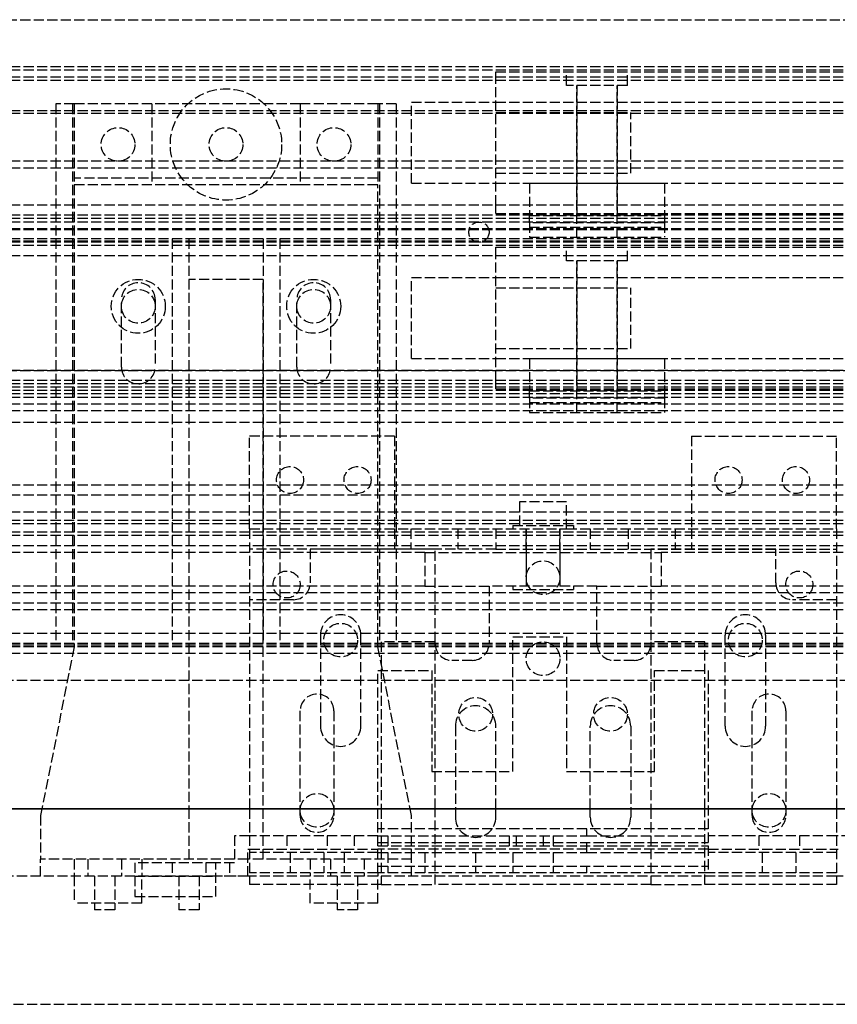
# Model space of a CAD drawing. Header units: millimetres. Extents: x 0 to 2538, y 0 to 599.
# Tile 16 of 18: x 2341 to 2462, y 0 to 146. Entities that reach past the tile are written whole.
import ezdxf

# ---------------------------------------------------------------- set-up
doc = ezdxf.new("R2010")
doc.units = ezdxf.units.MM
doc.header["$LTSCALE"] = 10
doc.linetypes.add('ALLCAD_Strich', pattern=[0.2, 0.15, -0.05])
doc.layers.add('BESCH_KONT_sich_schn_ansi_2d', color=40, linetype='Continuous')
doc.layers.add('BESCH_KONT_sich_schn_grun_2d', color=10, linetype='Continuous')

msp = doc.modelspace()

# ---------------------------------------------------------------- linework, layer by layer
at = {"layer": 'BESCH_KONT_sich_schn_ansi_2d', "linetype": 'ALLCAD_Strich'}
for p, q in [((0, 29, 2102), (2538, 29, 2102)), ((0, 29, 2202), (2538, 29, 2202)), ((0, 29, 2121), (2538, 29, 2121)), ((2519, 29), (19, 29)), ((2519, 29, 2098.5), (19, 29, 2098.5)), ((2519, 29, 46), (19, 29, 46)), ((2519, 29, 53.59), (19, 29, 53.59)), ((2519, 29, 60), (19, 29, 60)), ((2519, 29, 59), (19, 29, 59)), ((2416.5, 29, 41.5), (19, 29, 41.5)), ((2519, 29, 39.5), (19, 29, 39.5)), ((2519, 29, 58.5), (19, 29, 58.5)), ((2519, 29, 48), (19, 29, 48)), ((2519, 29, 45), (19, 29, 45)), ((2519, 29, 54), (19, 29, 54)), ((2519, 29, 50), (19, 29, 50)), ((2519, 29, 53.5), (19, 29, 53.5)), ((2519, 29, 54.5), (19, 29, 54.5)), ((2519, 29, 62), (19, 29, 62)), ((19, 29, 73), (2519, 29, 73)), ((19, 29, 79), (2519, 29, 79)), ((19, 29, 2087), (2519, 29, 2087)), ((2519, 29, 2045.5), (19, 29, 2045.5)), ((2519, 29, 2036.5), (19, 29, 2036.5)), ((2519, 29, 2037.5), (19, 29, 2037.5)), ((2519, 29, 2040), (19, 29, 2040)), ((2519, 29, 2122), (19, 29, 2122)), ((2519, 29, 2122.5), (19, 29, 2122.5)), ((2519, 29, 2121.55), (19, 29, 2121.55)), ((2519, 29, 2101.5), (19, 29, 2101.5)), ((2519, 29, 2100), (19, 29, 2100)), ((2519, 29, 2079), (19, 29, 2079)), ((2519, 29, 2046.5), (19, 29, 2046.5)), ((2519, 29, 2043), (19, 29, 2043)), ((2519, 29, 2044), (19, 29, 2044)), ((1264, 29, 32), (2519, 29, 32)), ((1264, 29, 2080), (2519, 29, 2080)), ((1273, 29, 73.5), (2524.5, 29, 73.5)), ((2524.5, 29, 2086.5), (1273, 29, 2086.5)), ((2344, 29, 31), (1439, 29, 31)), ((2344, 29, 29), (1439, 29, 29)), ((2375, 29, 2078), (1629, 29, 2078)), ((2358, 29, 2081), (1773, 29, 2081)), ((2394.5, 29, 2096), (1908.5, 29, 2096)), ((2519, 29, 2097.5), (1908.5, 29, 2097.5)), ((2344, 29, 21.5), (2399, 29, 21.5)), ((2344, 29, 21.5), (2344, 29, 32)), ((2399, 29, 31), (2344, 29, 31)), ((2399, 29, 29), (2344, 29, 29)), ((2366, 29, 24), (2344, 29, 24)), ((2399, 29, 85.5), (2344, 29, 85.5)), ((2344, 29, 32), (2344, 29, 85.5)), ((2346.25, 29, 26.5), (2363.5, 29, 26.5)), ((2346.25, 29, 26.5), (2346.25, 29, 21.5)), ((2348.75, 29, 21.5), (2348.75, 29, 24)), ((2349, 29, 32), (2349, 29, 29.5)), ((2359, 29, 29.5), (2349, 29, 29.5)), ((2349, 29, 21.5), (2349, 29, 24)), ((2349, 29, 36), (2349, 29, 45.5)), ((2349, 29, 45.5), (2359, 29, 45.5)), ((2359, 29, 36), (2349, 29, 36)), ((2349, 29, 36), (2349, 29, 32)), ((2349, 29, 29.5), (2349, 29, 26.5)), ((2360.5, 29, 42.5), (2349, 29, 42.5)), ((2353, 29, 26.5), (2353, 29, 24)), ((2353, 29, 22.5), (2358, 29, 22.5)), ((2353, 29, 26.5), (2353, 29, 22.5)), ((2362.5, 29, 27.5), (2354.5, 29, 27.5)), ((2354.5, 29, 26.5), (2354.5, 29, 27.5)), ((2356, 29, 21.5), (2356, 29, 24)), ((2356, 29, 24), (2356, 29, 21.5)), ((2356, 29, 26.5), (2356, 29, 24)), ((2358, 29, 2082), (2370, 29, 2082)), ((2358, 29, 2080), (2358, 29, 2082)), ((2358, 29, 2031), (2374.75, 29, 2031)), ((2358, 29, 2080), (2358, 29, 2031)), ((2358, 29, 26.5), (2358, 29, 24)), ((2370, 29, 2081), (2358, 29, 2081)), ((2358, 29, 26.5), (2358, 29, 22.5)), ((2359, 29, 29.5), (2359, 29, 32)), ((2359, 29, 45.5), (2359, 29, 36)), ((2360.5, 29, 33.5), (2360.5, 29, 42.5)), ((2382.5, 29, 33.5), (2360.5, 29, 33.5)), ((2361, 29, 21.5), (2361, 29, 24)), ((2361, 29, 24), (2361, 29, 21.5)), ((2361, 29, 26.5), (2361, 29, 24)), ((2362.5, 29, 26.5), (2362.5, 29, 27.5)), ((2379.75, 29, 42), (2363.25, 29, 42)), ((2379.75, 29, 35), (2363.25, 29, 35)), ((2363.25, 29, 35), (2363.25, 29, 42)), ((2379.5, 29, 26.5), (2363.5, 29, 26.5)), ((2379.5, 29, 27), (2363.5, 29, 27)), ((2363.5, 29, 27), (2363.5, 29, 26.5)), ((2366, 29, 24), (2376.99, 29, 24)), ((2366, 29, 24), (2366, 29, 24.5)), ((2366, 29, 24.5), (2377, 29, 24.5)), ((2369, 29, 26.5), (2369, 29, 24)), ((2374, 29, 22.5), (2369, 29, 22.5)), ((2369, 29, 42), (2369, 29, 33.5)), ((2369, 29, 26.5), (2369, 29, 22.5)), ((2370, 29, 2080), (2370, 29, 2082)), ((2375, 29, 2081), (2370, 29, 2081)), ((2374.75, 29, 2052.25), (2372, 29, 2052.25)), ((2372, 29, 2052.25), (2372, 29, 2059.75)), ((2372, 29, 2059.75), (2374.75, 29, 2059.75)), ((2372.75, 29, 2031), (2372.75, 29, 2052.25)), ((2372.75, 29, 2059.75), (2372.75, 29, 2080)), ((2374, 29, 26.5), (2374, 29, 24)), ((2374, 29, 42), (2374, 29, 33.5)), ((2374, 29, 26.5), (2374, 29, 22.5)), ((2374.75, 29, 2031), (2462.25, 29, 2031)), ((2374.75, 29, 2059.75), (2395.5, 29, 2059.75)), ((2395.5, 29, 2052.25), (2374.75, 29, 2052.25)), ((2374.75, 29, 2031), (2374.75, 29, 2052.25)), ((2374.75, 29, 2059.75), (2374.75, 29, 2080)), ((2375, 29, 2080), (2375, 29, 2092)), ((2375, 29, 2092), (2394.5, 29, 2092)), ((2394.5, 29, 2095), (2375, 29, 2095)), ((2375, 29, 2095), (2375, 29, 2092)), ((2389, 29, 2057.25), (2375, 29, 2057.25)), ((2375, 29, 2048.25), (2389, 29, 2048.25)), ((2375, 29, 2028), (2375, 29, 2080)), ((2394, 29, 2089), (2375, 29, 2089)), ((2462, 29, 2028), (2375, 29, 2028)), ((2396.5, 29, 2081), (2375, 29, 2081)), ((2396.5, 29, 2078), (2375, 29, 2078)), ((2375, 29, 2092), (2375, 29, 2092)), ((2375, 29, 2092), (2375, 29, 2092)), ((2375, 29, 2092), (2375, 29, 2092)), ((2375, 29, 2092), (2375.01, 29, 2092)), ((2375, 29, 2092), (2375, 29, 2092)), ((2375, 29, 2092), (2375, 29, 2092)), ((2375, 29, 2092), (2375, 29, 2092)), ((2375, 29, 2092), (2375, 29, 2092)), ((2375, 29, 2092), (2375, 29, 2092)), ((2375.01, 29, 2092), (2375.01, 29, 2092)), ((2375.01, 29, 2092), (2375.01, 29, 2092)), ((2375.01, 29, 2092), (2375.01, 29, 2092)), ((2375.01, 29, 2092), (2375.01, 29, 2092)), ((2375.01, 29, 2092), (2375.01, 29, 2092)), ((2375.01, 29, 2092), (2375.01, 29, 2092)), ((2375.01, 29, 2092), (2375.01, 29, 2092)), ((2375.01, 29, 2092), (2375.01, 29, 2092)), ((2375.01, 29, 2092), (2375.01, 29, 2092)), ((2375.02, 29, 2092), (2375.01, 29, 2092)), ((2375.01, 29, 2092), (2375.01, 29, 2092)), ((2375.01, 29, 2092), (2375.01, 29, 2092)), ((2375.02, 29, 2092), (2375.02, 29, 2092)), ((2375.02, 29, 2092), (2375.02, 29, 2092)), ((2375.02, 29, 2092), (2375.02, 29, 2092)), ((2375.02, 29, 2092), (2375.02, 29, 2092)), ((2375.02, 29, 2092), (2375.02, 29, 2092)), ((2375.02, 29, 2092), (2375.02, 29, 2092)), ((2375.02, 29, 2092), (2375.02, 29, 2092)), ((2375.02, 29, 2092), (2375.02, 29, 2092)), ((2375.02, 29, 2092), (2375.02, 29, 2092)), ((2377, 29, 24.01), (2376.99, 29, 24.01)), ((2377, 29, 24), (2376.99, 29, 24)), ((2377, 29, 24), (2376.99, 29, 24)), ((2376.99, 29, 24), (2376.99, 29, 24)), ((2377, 29, 24), (2376.99, 29, 24)), ((2377, 29, 24.01), (2376.99, 29, 24.01)), ((2376.99, 29, 24), (2376.99, 29, 24.01)), ((2377, 29, 24.01), (2376.99, 29, 24.01)), ((2376.99, 29, 24.01), (2376.99, 29, 24.01)), ((2377, 29, 24.01), (2376.99, 29, 24.01)), ((2377, 29, 24.01), (2376.99, 29, 24.01)), ((2377, 29, 24.01), (2376.99, 29, 24.01)), ((2377, 29, 24), (2376.99, 29, 24)), ((2377, 29, 24), (2376.99, 29, 24)), ((2377, 29, 24), (2376.99, 29, 24)), ((2377, 29, 24), (2376.99, 29, 24)), ((2377, 29, 24.01), (2376.99, 29, 24.01)), ((2377, 29, 24.01), (2376.99, 29, 24.01)), ((2377, 29, 24), (2377, 29, 24.01)), ((2399, 29, 24), (2377, 29, 24)), ((2377, 29, 24), (2377, 29, 24.5)), ((2378.5, 29, 2095), (2378.5, 29, 2092)), ((2383, 29, 2076), (2379, 29, 2076)), ((2379, 29, 2076), (2379, 29, 2078)), ((2379.5, 29, 26.5), (2396.75, 29, 26.5)), ((2379.5, 29, 26.5), (2379.5, 29, 27)), ((2379.75, 29, 35), (2379.75, 29, 42)), ((2380.5, 29, 2068), (2380.5, 29, 2074)), ((2380.5, 29, 2038), (2380.5, 29, 2044)), ((2388.5, 29, 27.5), (2380.5, 29, 27.5)), ((2380.5, 29, 26.5), (2380.5, 29, 27.5)), ((2381.5, 29, 2089), (2381.5, 29, 2092)), ((2382, 29, 21.5), (2382, 29, 24)), ((2382, 29, 24), (2382, 29, 21.5)), ((2382, 29, 26.5), (2382, 29, 24)), ((2382.5, 29, 2089), (2382.5, 29, 2092)), ((2382.5, 29, 2090), (2387.5, 29, 2090)), ((2382.5, 29, 2095), (2382.5, 29, 2092)), ((2382.5, 29, 42.5), (2382.5, 29, 33.5)), ((2394, 29, 42.5), (2382.5, 29, 42.5)), ((2383, 29, 2076), (2383, 29, 2078)), ((2394, 29, 29.5), (2384, 29, 29.5)), ((2384, 29, 29.5), (2384, 29, 32)), ((2384, 29, 2089), (2384, 29, 2092)), ((2384, 29, 36), (2384, 29, 45.5)), ((2384, 29, 45.5), (2394, 29, 45.5)), ((2394, 29, 36), (2384, 29, 36)), ((2385, 29, 26.5), (2385, 29, 24)), ((2385, 29, 22.5), (2390, 29, 22.5)), ((2385, 29, 26.5), (2385, 29, 22.5)), ((2385.5, 29, 2092), (2385.5, 29, 2095)), ((2386, 29, 2089), (2386, 29, 2092)), ((2386.5, 29, 2074), (2386.5, 29, 2068)), ((2386.5, 29, 2044), (2386.5, 29, 2038)), ((2387, 29, 21.5), (2387, 29, 24)), ((2387, 29, 24), (2387, 29, 21.5)), ((2387, 29, 26.5), (2387, 29, 24)), ((2387.5, 29, 2089), (2387.5, 29, 2092)), ((2388.5, 29, 26.5), (2388.5, 29, 27.5)), ((2389, 29, 2046), (2389, 29, 2059.5)), ((2395.5, 29, 2046), (2389, 29, 2046)), ((2389, 29, 2059.5), (2401, 29, 2059.5)), ((2389, 29, 2078), (2389, 29, 2081)), ((2390, 29, 26.5), (2390, 29, 24)), ((2390, 29, 26.5), (2390, 29, 22.5)), ((2391, 29, 2089), (2391, 29, 2092)), ((2391.5, 29, 2092), (2391.5, 29, 2095)), ((2393, 29, 2078), (2393, 29, 2081)), ((2394, 29, 2091), (2443, 29, 2091)), ((2394, 29, 2080), (2394, 29, 2092)), ((2394, 29, 29.5), (2394, 29, 32)), ((2425, 29, 2072), (2394, 29, 2072)), ((2394, 29, 2072), (2394, 29, 2080)), ((2402, 29, 2089), (2394, 29, 2089)), ((2394, 29, 2088), (2443, 29, 2088)), ((2394, 29, 21.5), (2394, 29, 24)), ((2394, 29, 45.5), (2394, 29, 36)), ((2394, 29, 26.5), (2394, 29, 29.5)), ((2394, 29, 32), (2394, 29, 36)), ((2394.25, 29, 24), (2394.25, 29, 21.5)), ((2394.5, 29, 2092), (2402, 29, 2092)), ((2394.5, 29, 2095), (2394.5, 29, 2096.5)), ((2394.5, 29, 2096.5), (2402.5, 29, 2096.5)), ((2394.5, 29, 2092), (2394.5, 29, 2093.5)), ((2394.5, 29, 2093.5), (2402.5, 29, 2093.5)), ((2394.5, 29, 2095), (2402.5, 29, 2095)), ((2402.5, 29, 2096), (2394.5, 29, 2096)), ((2395.5, 29, 2040), (2395.5, 29, 2046)), ((2408.5, 29, 2046), (2395.5, 29, 2040)), ((2395.5, 29, 2059.75), (2395.5, 29, 2065.75)), ((2395.5, 29, 2065.75), (2413.5, 29, 2065.75)), ((2413.5, 29, 2046.25), (2395.5, 29, 2046.25)), ((2395.5, 29, 2046.25), (2395.5, 29, 2052.25)), ((2398.89, 29, 2081), (2396.5, 29, 2081)), ((2396.5, 29, 2081), (2396.5, 29, 2078)), ((2440.5, 29, 2078), (2396.5, 29, 2078)), ((2396.75, 29, 21.5), (2396.75, 29, 26.5)), ((2405.89, 29, 2049.5), (2398.89, 29, 2081)), ((2438.11, 29, 2081), (2398.89, 29, 2081)), ((2411.5, 29, 31), (2399, 29, 31)), ((2411.5, 29, 29), (2399, 29, 29)), ((2399, 29, 21.5), (2399, 29, 32)), ((2399, 29, 32), (2399, 29, 85.5)), ((2399, 29, 52), (2411.5, 29, 52)), ((2399, 29, 40), (2411.5, 29, 40)), ((2399, 29, 29.5), (2411.5, 29, 29.5)), ((2401, 29, 2059.5), (2414, 29, 2065.5)), ((2402, 29, 2092), (2402, 29, 2091)), ((2402, 29, 2092), (2402.5, 29, 2092)), ((2414, 29, 2089), (2402, 29, 2089)), ((2402, 29, 2089), (2402, 29, 2088)), ((2402.5, 29, 2092), (2434.5, 29, 2092)), ((2434.5, 29, 2095), (2402.5, 29, 2095)), ((2402.5, 29, 2095), (2402.5, 29, 2096.5)), ((2402.5, 29, 2093.5), (2402.5, 29, 2092)), ((2416, 29, 2096), (2402.5, 29, 2096)), ((2402.5, 29, 2089), (2402.5, 29, 2092)), ((2405, 29, 2089), (2405, 29, 2092)), ((2405.5, 29, 2092), (2405.5, 29, 2095)), ((2405.89, 29, 2049.5), (2431.11, 29, 2049.5)), ((2406, 29, 2089), (2406, 29, 2092)), ((2407.5, 29, 60), (2407.5, 29, 79)), ((2408, 29, 2089), (2408, 29, 2092)), ((2420, 29, 2046), (2408.5, 29, 2046)), ((2410.5, 29, 2089), (2410.5, 29, 2092)), ((2410.5, 29, 60), (2410.5, 29, 79)), ((2411, 29, 2089), (2411, 29, 2092)), ((2411.5, 29, 29.5), (2416.5, 29, 29.5)), ((2411.5, 29, 29.5), (2411.5, 29, 32)), ((2411.5, 29, 27.5), (2511.5, 29, 27.5)), ((2411.5, 29, 27.5), (2411.5, 29, 29.5)), ((2411.5, 29, 19), (2416.5, 29, 19)), ((2411.5, 29, 19), (2411.5, 29, 27.5)), ((2411.5, 29, 17), (2511.5, 29, 17)), ((2411.5, 29, 17), (2411.5, 29, 19)), ((2411.5, 29, 2078.5), (2425.5, 29, 2078.5)), ((2411.5, 29, 2092), (2411.5, 29, 2078.5)), ((2411.5, 29, 2092), (2411.5, 29, 2095)), ((2416.5, 29, 31), (2411.5, 29, 31)), ((2511.5, 29, 29), (2411.5, 29, 29)), ((2411.5, 29, 39.5), (2411.5, 29, 52.5)), ((2411.5, 29, 52.5), (2511.5, 29, 52.5)), ((2411.5, 29, 32), (2411.5, 29, 39.5)), ((2411.5, 29, 50.5), (2431.5, 29, 50.5)), ((2411.5, 29, 42), (2511.5, 29, 42)), ((2411.5, 29, 40), (2431.5, 29, 40)), ((2411.5, 29, 50.5), (2431.5, 29, 50.5)), ((2411.5, 29, 40), (2431.5, 29, 40)), ((2413.5, 29, 2065.75), (2413.5, 29, 2059.75)), ((2413.5, 29, 2059.75), (2420, 29, 2059.75)), ((2420, 29, 2052.25), (2413.5, 29, 2052.25)), ((2413.5, 29, 2052.25), (2413.5, 29, 2046.25)), ((2414, 29, 2091), (2414, 29, 2092)), ((2414, 29, 2065.5), (2414, 29, 2059.5)), ((2414, 29, 2059.5), (2420, 29, 2059.5)), ((2422, 29, 2089), (2414, 29, 2089)), ((2414, 29, 2088), (2414, 29, 2089)), ((2415, 29, 2095), (2415, 29, 2092)), ((2416, 29, 2097), (2421, 29, 2097)), ((2416, 29, 2095), (2416, 29, 2097)), ((2416, 29, 2095), (2416, 29, 2092)), ((2421, 29, 2096), (2416, 29, 2096)), ((2416.5, 29, 32), (2416.5, 29, 28)), ((2416.5, 29, 28), (2436.5, 29, 28)), ((2416.5, 29, 27.5), (2416.5, 29, 17.5)), ((2416.5, 29, 17.5), (2436.5, 29, 17.5)), ((2416.5, 29, 42.59), (2436.5, 29, 42.59)), ((2436.5, 29, 43.65), (2416.5, 29, 43.65)), ((2416.5, 29, 43.65), (2416.5, 29, 41.5)), ((2416.5, 29, 41.5), (2436.5, 29, 41.5)), ((2416.5, 29, 41.5), (2416.5, 29, 32)), ((2416.5, 29, 40.88), (2436.5, 29, 40.88)), ((2416.5, 29, 29.5), (2436.5, 29, 29.5)), ((2416.5, 29, 32.09), (2436.5, 29, 32.09)), ((2436.5, 29, 33.15), (2416.5, 29, 33.15)), ((2416.5, 29, 31), (2436.5, 29, 31)), ((2416.5, 29, 28), (2416.5, 29, 27.5)), ((2416.5, 29, 30.38), (2436.5, 29, 30.38)), ((2416.5, 29, 19), (2436.5, 29, 19)), ((2420, 29, 2059.5), (2420, 29, 2046)), ((2420, 29, 2059.75), (2420, 29, 2059.5)), ((2421, 29, 2095), (2421, 29, 2097)), ((2434.5, 29, 2096), (2421, 29, 2096)), ((2421, 29, 2095), (2421, 29, 2092)), ((2422, 29, 2092), (2422, 29, 2091)), ((2435, 29, 2089), (2422, 29, 2089)), ((2422, 29, 2089), (2422, 29, 2088)), ((2422, 29, 2092), (2422, 29, 2095)), ((2443, 29, 2036), (2425, 29, 2036)), ((2425, 29, 2036), (2425, 29, 2072)), ((2425.5, 29, 2092), (2425.5, 29, 2078.5)), ((2425.5, 29, 2092), (2425.5, 29, 2095)), ((2426, 29, 2089), (2426, 29, 2092)), ((2426.5, 29, 2089), (2426.5, 29, 2092)), ((2429, 29, 2089), (2429, 29, 2092)), ((2431, 29, 2089), (2431, 29, 2092)), ((2431.11, 29, 2049.5), (2438.11, 29, 2081)), ((2431.5, 29, 2092), (2431.5, 29, 2095)), ((2431.5, 29, 41.5), (2431.5, 29, 50.5)), ((2431.5, 29, 31), (2431.5, 29, 40)), ((2431.5, 29, 41.5), (2431.5, 29, 50.5)), ((2431.5, 29, 31), (2431.5, 29, 40)), ((2432, 29, 2089), (2432, 29, 2092)), ((2434.5, 29, 2092), (2435, 29, 2092)), ((2434.5, 29, 2095), (2434.5, 29, 2096.5)), ((2434.5, 29, 2096.5), (2442.5, 29, 2096.5)), ((2434.5, 29, 2092), (2434.5, 29, 2093.5)), ((2434.5, 29, 2093.5), (2442.5, 29, 2093.5)), ((2434.5, 29, 2089), (2434.5, 29, 2092)), ((2434.5, 29, 2095), (2442.5, 29, 2095)), ((2442.5, 29, 2096), (2434.5, 29, 2096)), ((2435, 29, 2091), (2435, 29, 2092)), ((2435, 29, 2092), (2442.5, 29, 2092)), ((2443, 29, 2089), (2435, 29, 2089)), ((2435, 29, 2088), (2435, 29, 2089)), ((2436.5, 29, 29.5), (2486.5, 29, 29.5)), ((2436.5, 29, 19), (2486.5, 29, 19)), ((2436.5, 29, 32), (2436.5, 29, 28)), ((2436.5, 29, 27.5), (2436.5, 29, 17.5)), ((2486.5, 29, 41.5), (2436.5, 29, 41.5)), ((2486.5, 29, 31), (2436.5, 29, 31)), ((2436.5, 29, 43.65), (2436.5, 29, 41.5)), ((2436.5, 29, 41.5), (2436.5, 29, 32)), ((2436.5, 29, 28), (2436.5, 29, 27.5)), ((2438.11, 29, 2081), (2440.5, 29, 2081)), ((2440.5, 29, 2078), (2462, 29, 2078)), ((2440.5, 29, 2081), (2462, 29, 2081)), ((2440.5, 29, 2081), (2440.5, 29, 2078)), ((2442.5, 29, 2092), (2462, 29, 2092)), ((2442.5, 29, 2095), (2442.5, 29, 2096.5)), ((2462, 29, 2095), (2442.5, 29, 2095)), ((2442.5, 29, 2093.5), (2442.5, 29, 2092)), ((2519, 29, 2096), (2442.5, 29, 2096)), ((2443, 29, 2092), (2443, 29, 2080)), ((2462, 29, 2089), (2443, 29, 2089)), ((2443, 29, 2080), (2443, 29, 2036)), ((2444, 29, 2081), (2444, 29, 2078)), ((2445.5, 29, 2092), (2445.5, 29, 2095)), ((2446, 29, 2089), (2446, 29, 2092)), ((2448, 29, 2081), (2448, 29, 2078)), ((2449.5, 29, 2089), (2449.5, 29, 2092)), ((2454.5, 29, 2090), (2449.5, 29, 2090)), ((2450.5, 29, 2068), (2450.5, 29, 2074)), ((2450.5, 29, 2038), (2450.5, 29, 2044)), ((2451, 29, 2089), (2451, 29, 2092)), ((2451.5, 29, 2092), (2451.5, 29, 2095)), ((2453, 29, 2089), (2453, 29, 2092)), ((2458, 29, 2076), (2454, 29, 2076)), ((2454, 29, 2076), (2454, 29, 2078)), ((2454.5, 29, 2089), (2454.5, 29, 2092)), ((2454.5, 29, 2092), (2454.5, 29, 2095)), ((2455.5, 29, 2089), (2455.5, 29, 2092)), ((2456.5, 29, 2074), (2456.5, 29, 2068)), ((2456.5, 29, 2044), (2456.5, 29, 2038)), ((2458, 29, 2076), (2458, 29, 2078)), ((2458.5, 29, 2092), (2458.5, 29, 2095)), ((2462, 29, 2080), (2462, 29, 2092)), ((2462, 29, 2095), (2462, 29, 2092)), ((2467, 29, 2081), (2462, 29, 2081)), ((2462, 29, 2028), (2462, 29, 2080)), ((2519, 29, 2078), (2462, 29, 2078))]:
    msp.add_line(p, q, dxfattribs=at)
at = {"layer": 'BESCH_KONT_sich_schn_ansi_2d', "linetype": 'ALLCAD_Strich', "extrusion": (0, 1, 0)}
for centre, radius in [((-2353.5, 53, 29), 2.5), ((-2353.5, 65.5, 29), 2.5), ((-2353.5, 78, 29), 2.5), ((-2353.5, 78, 29), 1.5), ((-2353.5, 53, 29), 1.5), ((-2366, 2052, 29), 2.5), ((-2366, 2036, 29), 2.5), ((-2366, 2068, 29), 2.5), ((-2366, 2036, 29), 1.5), ((-2366, 2068, 29), 1.5), ((-2383.5, 2038, 29), 2.5), ((-2383.5, 2068, 29), 2.5), ((-2389.5, 78, 29), 2.5), ((-2389.5, 65.5, 29), 2.5), ((-2389.5, 53, 29), 2.5), ((-2389.5, 53, 29), 1.5), ((-2389.5, 78, 29), 1.5), ((-2392.5, 2067, 29), 2), ((-2392.5, 2045, 29), 2), ((-2416.5, 2045, 29), 2), ((-2416.5, 2067, 29), 2), ((-2418.5, 2060.5, 29), 2.5), ((-2426.5, 34.5, 29), 4.5), ((-2426.5, 24, 29), 4.5), ((-2426.5, 34.5, 29), 4.5), ((-2426.5, 24, 29), 4.5), ((-2426.5, 24, 29), 3), ((-2453.5, 2068, 29), 2.5), ((-2453.5, 2038, 29), 2.5)]:
    msp.add_circle(centre, radius, dxfattribs=at)
at = {"layer": 'BESCH_KONT_sich_schn_ansi_2d', "linetype": 'ALLCAD_Strich', "extrusion": (0, -1, 0)}
for centre, radius in [((2418.5, 2060.5, -29), 17.5), ((2418.5, 2060.5, -29), 4.5), ((2418.5, 2060.5, -29), 2.5), ((2426.5, 24, -29), 3)]:
    msp.add_circle(centre, radius, dxfattribs=at)
at = {"layer": 'BESCH_KONT_sich_schn_ansi_2d', "linetype": 'ALLCAD_Strich', "extrusion": (0, 1, 0)}
for centre, start, end in [((-2383.5, 2068, 29), 180, 0), ((-2383.5, 2074, 29), 0, 180), ((-2383.5, 2044, 29), 0, 180), ((-2383.5, 2038, 29), 180, 0), ((-2426.5, 34.5, 29), 360, 236.4427), ((-2426.5, 34.5, 29), 303.5573, 0), ((-2426.5, 34.5, 29), 236.4427, 303.5573), ((-2453.5, 2068, 29), 180, 360), ((-2453.5, 2074, 29), 0, 180), ((-2453.5, 2044, 29), 0, 180), ((-2453.5, 2038, 29), 180, 0)]:
    msp.add_arc(centre, 3, start, end, dxfattribs=at)
at = {"layer": 'BESCH_KONT_sich_schn_ansi_2d', "linetype": 'ALLCAD_Strich', "extrusion": (0, -1, 0)}
for start, end in [(180, 236.4427), (303.5573, 180), (236.4427, 303.5573)]:
    msp.add_arc((2426.5, 34.5, -29), 3, start, end, dxfattribs=at)
at = {"layer": 'BESCH_KONT_sich_schn_grun_2d', "linetype": 'ALLCAD_Strich'}
for p, q in [((19, 146), (2519, 146)), ((2519, 139), (19, 139)), ((2519, 138.5), (19, 138.5)), ((2519, 137.5), (19, 137.5)), ((2411.5, 138.25), (2511.5, 138.25)), ((2411.5, 137), (2411.5, 138.25)), ((2422, 136.25), (2422, 138.25)), ((2422, 136.25), (2422, 138.25)), ((2431, 136.25), (2431, 138.25)), ((2431, 136.25), (2431, 138.25)), ((2519, 137), (19, 137)), ((2411.5, 118.5), (2411.5, 137)), ((2431, 136.25), (2422, 136.25)), ((2431, 136.25), (2422, 136.25)), ((2423.5, 136.25), (2423.5, 117.25)), ((2423.5, 113.75), (2423.5, 136.25)), ((2429.5, 136.25), (2429.5, 117.25)), ((2429.5, 113.75), (2429.5, 136.25)), ((2349, 133.5), (2346.25, 133.5)), ((2346.25, 133.5), (2346.25, 53.5)), ((2348.75, 133.5), (2348.75, 53.5)), ((2349, 133.5), (2349, 121.5)), ((2360.5, 133.5), (2349, 133.5)), ((2360.5, 133.5), (2360.5, 121.5)), ((2382.5, 133.5), (2360.5, 133.5)), ((2382.5, 133.5), (2382.5, 121.5)), ((2394, 133.5), (2382.5, 133.5)), ((2396.75, 133.5), (2394, 133.5)), ((2394, 133.5), (2394, 121.5)), ((2394.25, 133.5), (2394.25, 53.5)), ((2396.75, 133.5), (2396.75, 53.5)), ((2399, 127.75), (2399, 133.75)), ((2399, 133.75), (2411.5, 133.75)), ((2411.5, 133.75), (2511.5, 133.75)), ((2519, 132.5), (19, 132.5)), ((2519, 132.09), (19, 132.09)), ((2411.5, 132.25), (2431.5, 132.25)), ((2411.5, 132.25), (2431.5, 132.25)), ((2431.5, 123.25), (2431.5, 132.25)), ((2431.5, 123.25), (2431.5, 132.25)), ((2399, 121.75), (2399, 127.75)), ((2519, 125), (19, 125)), ((2519, 124), (19, 124)), ((2519, 124), (19.02, 124)), ((2411.5, 123.25), (2431.5, 123.25)), ((2411.5, 123.25), (2431.5, 123.25)), ((2394, 122.5), (2349, 122.5)), ((2349, 121.5), (2349, 53)), ((2360.5, 121.5), (2349, 121.5)), ((2382.5, 121.5), (2360.5, 121.5)), ((2394, 121.5), (2382.5, 121.5)), ((2394, 53), (2394, 121.5)), ((2399, 121.75), (2411.5, 121.75)), ((2411.5, 121.75), (2511.5, 121.75)), ((2416.5, 121.75), (2416.5, 116.96)), ((2416.5, 121.75), (2436.5, 121.75)), ((2436.5, 121.75), (2436.5, 116.96)), ((2519, 118.5), (19, 118.5)), ((2411.5, 117.25), (2411.5, 118.5)), ((2519, 117), (19, 117)), ((2411.5, 117.25), (2511.5, 117.25)), ((2416.5, 116.96), (2436.5, 116.96)), ((2416.5, 115.9), (2416.5, 116.96)), ((2436.5, 116.96), (2436.5, 115.9)), ((2519, 116.5), (19, 116.5)), ((2519, 116), (19, 116)), ((2436.5, 115.9), (2416.5, 115.9)), ((2416.5, 115.9), (2416.5, 113.75)), ((2436.5, 115.9), (2436.5, 113.75)), ((2519, 115), (19, 115)), ((2519, 114.84), (19, 114.84)), ((2416.5, 115.25), (2436.5, 115.25)), ((2423.5, 113.75), (2423.5, 115.25)), ((2429.5, 113.75), (2429.5, 115.25)), ((2519, 113.5), (19, 113.5)), ((2519, 113.18), (19, 113.18)), ((2519, 113), (19, 113)), ((2519, 112.5), (19, 112.5)), ((2363.5, 113.5), (2363.5, 53.5)), ((2366, 113.5), (2366, 53.5)), ((2377, 113.5), (2377, 53.5)), ((2379.5, 113.5), (2379.5, 53.5)), ((2416.5, 113.75), (2436.5, 113.75)), ((2519, 111), (19, 111)), ((2411.5, 112.25), (2511.5, 112.25)), ((2411.5, 111), (2411.5, 112.25)), ((2411.5, 92.5), (2411.5, 111)), ((2422, 110.25), (2422, 112.25)), ((2422, 110.25), (2422, 112.25)), ((2431, 110.25), (2431, 112.25)), ((2431, 110.25), (2431, 112.25)), ((2431, 110.25), (2422, 110.25)), ((2431, 110.25), (2422, 110.25)), ((2423.5, 110.25), (2423.5, 91.25)), ((2423.5, 87.75), (2423.5, 110.25)), ((2429.5, 110.25), (2429.5, 91.25)), ((2429.5, 87.75), (2429.5, 110.25)), ((2366, 107.5), (2366, 29)), ((2377, 107.5), (2366, 107.5)), ((2377, 21.5), (2377, 107.5)), ((2399, 101.75), (2399, 107.75)), ((2399, 107.75), (2411.5, 107.75)), ((2411.5, 107.75), (2511.5, 107.75)), ((2411.5, 106.25), (2431.5, 106.25)), ((2411.5, 106.25), (2431.5, 106.25)), ((2431.5, 97.25), (2431.5, 106.25)), ((2431.5, 97.25), (2431.5, 106.25)), ((2356, 94.5), (2356, 104.5)), ((2361, 104.5), (2361, 94.5)), ((2382, 94.5), (2382, 104.5)), ((2387, 104.5), (2387, 94.5)), ((2399, 95.75), (2399, 101.75)), ((2411.5, 97.25), (2431.5, 97.25)), ((2411.5, 97.25), (2431.5, 97.25)), ((2399, 95.75), (2411.5, 95.75)), ((2411.5, 95.75), (2511.5, 95.75)), ((2416.5, 95.75), (2416.5, 90.96)), ((2416.5, 95.75), (2436.5, 95.75)), ((2436.5, 95.75), (2436.5, 90.96)), ((19, 94), (2519, 94)), ((2519, 94), (19, 94)), ((2519, 92.5), (19, 92.5)), ((2519, 92), (1686, 92)), ((2411.5, 91.25), (2411.5, 92.5)), ((2519, 91.5), (19, 91.5)), ((2519, 91), (19, 91)), ((2411.5, 91.25), (2511.5, 91.25)), ((2416.5, 90.96), (2436.5, 90.96)), ((2416.5, 89.9), (2416.5, 90.96)), ((2436.5, 90.96), (2436.5, 89.9)), ((2519, 90.5), (19, 90.5)), ((2519, 90), (19, 90)), ((2436.5, 89.9), (2416.5, 89.9)), ((2416.5, 89.9), (2416.5, 87.75)), ((2416.5, 89.25), (2436.5, 89.25)), ((2423.5, 87.75), (2423.5, 89.25)), ((2429.5, 87.75), (2429.5, 89.25)), ((2436.5, 89.9), (2436.5, 87.75)), ((2519, 89), (19, 89)), ((2519, 88), (19, 88)), ((2416.5, 87.75), (2436.5, 87.75)), ((2519, 86.25), (19, 86.25)), ((2396.5, 84.25), (2375, 84.25)), ((2375, 70.5), (2375, 84.25)), ((2396.5, 84.25), (2396.5, 70.5)), ((2440.5, 84.25), (2440.5, 70.5)), ((2440.5, 84.25), (2462, 84.25)), ((2462, 70.5), (2462, 84.25)), ((2519, 77), (19, 77)), ((2519, 75.5), (19, 75.5)), ((2422, 74.5), (2415, 74.5)), ((2415, 74.5), (2415, 70.5)), ((2422, 70.5), (2422, 74.5)), ((2519, 73), (19, 73)), ((2519, 71.75), (19, 71.75)), ((2519, 71.25), (19, 71.25)), ((2375, 70.5), (2415, 70.5)), ((2375, 70.5), (2375, 29)), ((2396.5, 70.5), (2396.5, 67.5)), ((2398.89, 70.5), (2398.89, 67.5)), ((2405.89, 70.5), (2405.89, 67.5)), ((2411.5, 70.5), (2411.5, 67.5)), ((2414, 71), (2423, 71)), ((2414, 71), (2414, 70.5)), ((2415, 70.5), (2422, 70.5)), ((2416, 67.5), (2416, 70.5)), ((2416, 70.5), (2416, 62)), ((2421, 67.5), (2421, 70.5)), ((2421, 70.5), (2421, 62)), ((2422, 70.5), (2462, 70.5)), ((2423, 71), (2423, 70.5)), ((2425.5, 70.5), (2425.5, 67.5)), ((2431.11, 70.5), (2431.11, 67.5)), ((2438.11, 70.5), (2438.11, 67.5)), ((2440.5, 70.5), (2440.5, 67.5)), ((2462, 70.5), (2462, 29)), ((2519, 69.5), (19, 69.5)), ((2519, 70), (1509, 70)), ((2519, 68), (19, 68)), ((2375.02, 67.5), (2375, 67.5)), ((2375, 67.49), (2375, 67.5)), ((2375, 67.5), (2375, 67.5)), ((2375, 67.49), (2375, 67.5)), ((2375, 67.5), (2375, 67.5)), ((2375, 67.5), (2375, 67.5)), ((2375, 67.49), (2375, 67.49)), ((2375, 67.49), (2375, 67.49)), ((2375.01, 67.5), (2375.01, 67.49)), ((2375.01, 67.5), (2375.01, 67.49)), ((2375.01, 67.5), (2375.01, 67.49)), ((2375.01, 67.5), (2375.01, 67.5)), ((2375.01, 67.5), (2375.01, 67.5)), ((2375.01, 67.5), (2375.01, 67.5)), ((2375.01, 67.49), (2375.01, 67.5)), ((2375.01, 67.5), (2375.01, 67.49)), ((2375.01, 67.5), (2375.01, 67.5)), ((2375.01, 67.49), (2375.01, 67.49)), ((2375.01, 67.49), (2375.01, 67.49)), ((2375.01, 67.49), (2375.01, 67.49)), ((2375.02, 67.5), (2375.02, 67.49)), ((2411.5, 67.5), (2375.02, 67.5)), ((2375.02, 67.49), (2375.02, 67.5)), ((2375.02, 67.5), (2375.02, 67.5)), ((2375.02, 67.49), (2375.02, 67.5)), ((2375.02, 67.5), (2375.02, 67.5)), ((2375.02, 67.49), (2375.02, 67.49)), ((2375.02, 67.49), (2375.02, 67.49)), ((2384, 67.5), (2384, 62.5)), ((2402.5, 67.5), (2384, 67.5)), ((2402.5, 53.75), (2402.5, 67.5)), ((2411.5, 67.5), (2425.5, 67.5)), ((2425.5, 67.5), (2462, 67.5)), ((2434.5, 67.5), (2434.5, 53.75)), ((2453, 67.5), (2434.5, 67.5)), ((2453, 62.5), (2453, 67.5)), ((2401, 67), (1603, 67)), ((2401, 67), (2436, 67)), ((2401, 67), (2401, 62)), ((2416, 67), (2416, 62)), ((2421, 67), (2421, 62)), ((2436, 67), (2436, 62)), ((2519, 67), (2436, 67)), ((2401, 62), (1603, 62)), ((2401, 62), (2410.5, 62)), ((2410.5, 62), (2410.5, 53.5)), ((2426.5, 62), (2410.5, 62)), ((2414, 62), (2414, 61.5)), ((2414, 61.5), (2423, 61.5)), ((2423, 62), (2423, 61.5)), ((2426.5, 53.5), (2426.5, 62)), ((2426.5, 62), (2436, 62)), ((2519, 62), (2436, 62)), ((2519, 61), (19, 61)), ((2381.5, 60), (2375, 60)), ((2462, 60), (2455.5, 60)), ((2519, 59.5), (19, 59.5)), ((2519, 58.5), (1210, 58.5)), ((2519, 55), (19, 55)), ((2385.5, 54.75), (2385.5, 41.25)), ((2391.5, 41.25), (2391.5, 54.75)), ((2414, 34.5), (2414, 54.5)), ((2414, 54.5), (2422, 54.5)), ((2422, 54.5), (2422, 34.5)), ((2445.5, 41.25), (2445.5, 54.75)), ((2451.5, 54.75), (2451.5, 41.25)), ((2519, 53.25), (19, 53.25)), ((2519, 53), (19, 53)), ((2519, 53.5), (1219.5, 53.5)), ((2349, 53), (2344.2, 29)), ((2399, 28), (2394, 53)), ((2394.5, 53.75), (2394.5, 29)), ((2402.5, 53.75), (2394.5, 53.75)), ((2402.5, 29), (2402.5, 53.75)), ((2434.5, 53.75), (2434.5, 29)), ((2442.5, 53.75), (2434.5, 53.75)), ((2442.5, 29), (2442.5, 53.75)), ((2519, 52), (1217.5, 52)), ((2408, 51), (2405, 51)), ((2432, 51), (2429, 51)), ((2394, 19.5), (2394, 49.5)), ((2394, 49.5), (2402, 49.5)), ((2402, 49.5), (2402, 34.5)), ((2435, 49.5), (2443, 49.5)), ((2435, 34.5), (2435, 49.5)), ((2443, 49.5), (2443, 19.5)), ((2538, 48), (0, 48)), ((2382.5, 28), (2382.5, 43.5)), ((2387.5, 43.5), (2387.5, 28)), ((2449.5, 28), (2449.5, 43.5)), ((2454.5, 43.5), (2454.5, 28)), ((2405.5, 41.25), (2405.5, 29)), ((2411.5, 29), (2411.5, 41.25)), ((2425.5, 29), (2425.5, 41.25)), ((2431.5, 41.25), (2431.5, 29)), ((2402, 34.5), (2414, 34.5)), ((2422, 34.5), (2435, 34.5)), ((0, 29), (2538, 29)), ((2344.2, 29), (2344, 28)), ((2344, 28), (2344, 21.5)), ((2366, 29), (2366, 21.5)), ((2375, 29), (2375, 17.75)), ((2394.5, 29), (2394.5, 17.75)), ((2399, 21.5), (2399, 28)), ((2402.5, 17.75), (2402.5, 29)), ((2405.5, 29), (2405.5, 27.75)), ((2411.5, 27.75), (2411.5, 29)), ((2425.5, 27.75), (2425.5, 29)), ((2431.5, 29), (2431.5, 27.75)), ((2434.5, 29), (2434.5, 17.75)), ((2442.5, 17.75), (2442.5, 29)), ((2462, 29), (2462, 17.75)), ((2372.75, 25), (2372.75, 21)), ((2375, 25), (2372.75, 25)), ((2394, 25), (2375, 25)), ((2380.5, 25), (2380.5, 23)), ((2386.5, 25), (2386.5, 23)), ((2390.5, 25), (2390.5, 23)), ((2443, 26), (2394, 26)), ((2394, 25), (2425, 25)), ((2395.5, 25), (2395.5, 23)), ((2413.5, 25), (2413.5, 23)), ((2414.5, 25), (2414.5, 23)), ((2418.5, 25), (2418.5, 23)), ((2420, 25), (2420, 23)), ((2425, 25), (2425, 26)), ((2425, 25), (2443, 25)), ((2462, 25), (2443, 25)), ((2450.5, 25), (2450.5, 23)), ((2456.5, 25), (2456.5, 23)), ((2464.25, 25), (2462, 25)), ((2394, 24), (2443, 24)), ((2394, 23.5), (2443, 23.5)), ((2425, 23), (2425, 24)), ((2425, 22.5), (2425, 23.5)), ((2374.75, 23), (2375, 23)), ((2374.75, 19), (2374.75, 23)), ((2375, 23), (2394, 23)), ((2394, 22.5), (2375, 22.5)), ((2381, 22.5), (2381, 19.5)), ((2386, 22.5), (2386, 19.5)), ((2389, 22.5), (2389, 19.5)), ((2425, 23), (2394, 23)), ((2394, 22.5), (2425, 22.5)), ((2395.5, 22.5), (2395.5, 19.5)), ((2401, 22.5), (2401, 19.5)), ((2408.5, 22.5), (2408.5, 19.5)), ((2414, 22.5), (2414, 19.5)), ((2420, 22.5), (2420, 19.5)), ((2443, 23), (2425, 23)), ((2425, 22.5), (2443, 22.5)), ((2443, 23), (2462, 23)), ((2462, 22.5), (2443, 22.5)), ((2451, 22.5), (2451, 19.5)), ((2456, 22.5), (2456, 19.5)), ((2462, 23), (2462.25, 23)), ((2372.75, 21.5), (2344, 21.5)), ((2344, 19), (2344, 21.5)), ((2349, 21.5), (2349, 19)), ((2351, 21.5), (2351, 19)), ((2356, 21.5), (2356, 19)), ((2370, 21), (2358, 21)), ((2358, 21), (2358, 16)), ((2359, 21.5), (2359, 19)), ((2363.5, 21), (2363.5, 19)), ((2368.5, 21), (2368.5, 19)), ((2372.75, 21), (2370, 21)), ((2370, 16), (2370, 21)), ((2372, 21), (2372, 19)), ((2374.75, 21.5), (2372.75, 21.5)), ((2375, 21.5), (2374.75, 21.5)), ((2389, 21.5), (2375, 21.5)), ((2377, 21.52), (2376.99, 21.52)), ((2377, 21.52), (2376.99, 21.52)), ((2377, 21.52), (2376.99, 21.52)), ((2376.99, 21.52), (2376.99, 21.51)), ((2376.99, 21.52), (2376.99, 21.52)), ((2376.99, 21.52), (2376.99, 21.52)), ((2377, 21.52), (2376.99, 21.52)), ((2377, 21.52), (2376.99, 21.52)), ((2377, 21.52), (2376.99, 21.52)), ((2377, 21.52), (2376.99, 21.52)), ((2376.99, 21.5), (2376.99, 21.51)), ((2377, 21.51), (2376.99, 21.51)), ((2377, 21.51), (2376.99, 21.51)), ((2376.99, 21.51), (2377, 21.51)), ((2377, 21.51), (2376.99, 21.51)), ((2377, 21.51), (2376.99, 21.51)), ((2376.99, 21.51), (2376.99, 21.51)), ((2376.99, 21.51), (2376.99, 21.51)), ((2377, 21.51), (2376.99, 21.51)), ((2377, 21.51), (2376.99, 21.51)), ((2377, 21.51), (2376.99, 21.51)), ((2377, 21.51), (2376.99, 21.51)), ((2377, 21.5), (2376.99, 21.5)), ((2377, 21.5), (2376.99, 21.5)), ((2377, 21.5), (2376.99, 21.5)), ((2376.99, 21.5), (2376.99, 21.5)), ((2376.99, 21.5), (2376.99, 21.5)), ((2377, 21.5), (2376.99, 21.5)), ((2377, 21.5), (2376.99, 21.5)), ((2377, 21.5), (2376.99, 21.5)), ((2384, 21.5), (2384, 19)), ((2387, 21.5), (2387, 19)), ((2399, 21.5), (2389, 21.5)), ((2392, 21.5), (2392, 19)), ((2394, 20.5), (2443, 20.5)), ((2399, 19), (2399, 21.5)), ((2425, 19.5), (2425, 20.5)), ((2358, 19), (1773, 19)), ((2349, 19), (2349, 15)), ((2352, 19), (2352, 14)), ((2355, 19), (2355, 14)), ((2358, 19), (2370, 19)), ((2370, 19), (2358, 19)), ((2359, 15), (2359, 19)), ((2364.5, 19), (2364.5, 14)), ((2367.5, 19), (2367.5, 14)), ((2374.75, 19), (2370, 19)), ((2375, 19), (2370, 19)), ((2394, 19.5), (2375, 19.5)), ((2462, 19), (2375, 19)), ((2384, 15), (2384, 19)), ((2388, 19), (2388, 14)), ((2391, 19), (2391, 14)), ((2425, 19.5), (2394, 19.5)), ((2394, 19.5), (2394, 19)), ((2394, 15), (2394, 19)), ((2443, 19.5), (2425, 19.5)), ((2462, 19.5), (2443, 19.5)), ((2467, 19), (2462, 19)), ((2394.5, 17.75), (2375, 17.75)), ((2394.5, 17.75), (2402.5, 17.75)), ((2434.5, 17.75), (2402.5, 17.75)), ((2434.5, 17.75), (2442.5, 17.75)), ((2462, 17.75), (2442.5, 17.75)), ((2359, 15), (2349, 15)), ((2358, 16), (2370, 16)), ((2394, 15), (2384, 15)), ((2355, 14), (2352, 14)), ((2367.5, 14), (2364.5, 14)), ((2391, 14), (2388, 14)), ((1264, 0), (2519, 0))]:
    msp.add_line(p, q, dxfattribs=at)
for centre, radius in [((2371.5, 127.5), 8.25), ((2355.5, 127.5), 2.5), ((2355.5, 127.5), 2.5), ((2371.5, 127.5), 2.5), ((2387.5, 127.5), 2.5), ((2387.5, 127.5), 2.5), ((2409, 114.5), 1.5), ((2358.5, 103.5), 4), ((2384.5, 103.5), 4), ((2358.5, 103.5), 2.5), ((2384.5, 103.5), 2.5), ((2381, 77.75), 2), ((2391, 77.75), 2), ((2446, 77.75), 2), ((2456, 77.75), 2), ((2418.5, 63.25), 2.5), ((2380.5, 62.25), 2), ((2456.5, 62.25), 2), ((2388.5, 54), 2.5), ((2448.5, 54), 2.5), ((2418.5, 51.25), 2.5), ((2408.5, 43), 2.5), ((2428.5, 43), 2.5), ((2385, 28.75), 2.5), ((2452, 28.75), 2.5)]:
    msp.add_circle(centre, radius, dxfattribs=at)
for centre, radius, start, end in [((2358.5, 104.5), 2.5, 360, 180), ((2384.5, 104.5), 2.5, 360, 180), ((2358.5, 94.5), 2.5, 180, 360), ((2384.5, 94.5), 2.5, 180, 360), ((2375, 67.5), 0.00271, 0, 90), ((2375, 67.5), 0.00116, 90, 180), ((2375, 67.5), 0.00116, 0, 90), ((2375, 67.5), 0.00271, 90, 180), ((2375, 67.49), 0.00271, 180, 270), ((2375, 67.49), 0.00271, 270, 0), ((2375, 67.49), 0.00116, 270, 0), ((2375, 67.49), 0.00116, 180, 270), ((2375.02, 67.5), 0.00271, 90, 180), ((2375.01, 67.5), 0.00217, 0, 90), ((2375.01, 67.49), 0.00093, 0, 90), ((2375.02, 67.49), 0.00271, 180, 270), ((2375.01, 67.49), 0.00217, 270, 0), ((2375.01, 67.49), 0.00093, 270, 0), ((2375.02, 67.5), 0.00271, 0, 90), ((2375.02, 67.5), 0.00116, 90, 180), ((2375.02, 67.5), 0.00116, 0, 90), ((2375.02, 67.49), 0.00271, 270, 0), ((2375.02, 67.49), 0.00116, 270, 0), ((2375.02, 67.49), 0.00116, 180, 270), ((2381.5, 62.5), 2.5, 270, 360), ((2455.5, 62.5), 2.5, 180, 270), ((2388.5, 54.75), 3, 360, 180), ((2448.5, 54.75), 3, 0, 180), ((2405, 53.5), 2.5, 180, 270), ((2408, 53.5), 2.5, 270, 360), ((2429, 53.5), 2.5, 180, 270), ((2432, 53.5), 2.5, 270, 360), ((2385, 43.5), 2.5, 360, 180), ((2452, 43.5), 2.5, 360, 180), ((2408.5, 41.25), 3, 360, 180), ((2428.5, 41.25), 3, 0, 180), ((2388.5, 41.25), 3, 180, 360), ((2448.5, 41.25), 3, 180, 0), ((2385, 28), 2.5, 180, 360), ((2408.5, 27.75), 3, 180, 360), ((2428.5, 27.75), 3, 180, 0), ((2452, 28), 2.5, 180, 360)]:
    msp.add_arc(centre, radius, start, end, dxfattribs=at)

doc.saveas('drawing.dxf')
